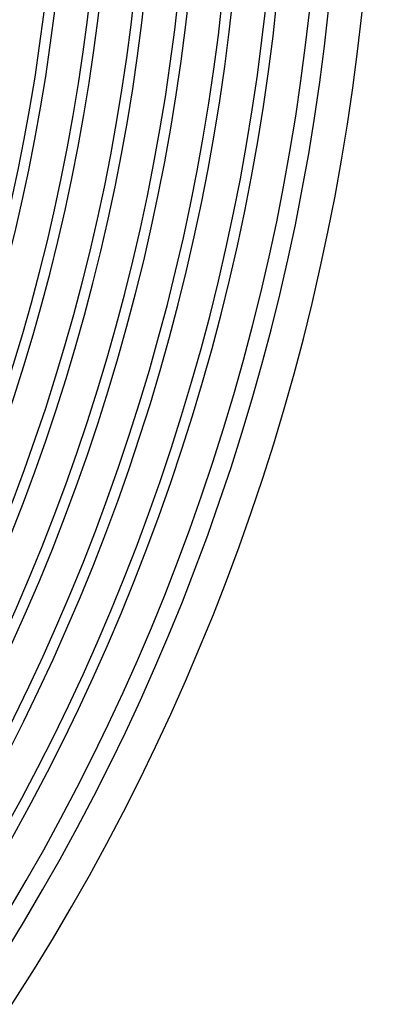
# Model space of a CAD drawing. Header units: millimetres. Extents: x -310 to 310, y -273 to 273.
# Tile 55 of 76: x 228 to 270, y -147 to -29. Entities that reach past the tile are written whole.
import ezdxf

# ---------------------------------------------------------------- set-up
doc = ezdxf.new("R2010")
doc.units = ezdxf.units.MM
doc.layers.add('THICK', color=7, linetype='Continuous')

msp = doc.modelspace()

# ---------------------------------------------------------------- linework, layer by layer
at = {"layer": 'THICK'}
for radius, start, end in [(228.25, 300.4281, 359.5719), (232.25, 300.4934, 359.5066), (233.5, 300.4035, 359.5965), (237.5, 300.4825, 359.5175), (238.75, 300.378, 359.622), (242.75, 300.472, 359.5279), (244, 300.3515, 359.6485), (248, 300.4621, 359.5379), (249.25, 300.3237, 359.6763), (253.25, 300.4525, 359.5475), (254.5, 300.2942, 359.7058), (259.75, 300.2623, 359.7376), (258.5, 300.4433, 359.5567), (263.75, 300.4344, 359.5655), (266, 300.3925, 359.6075), (270, 300.4244, 359.5756)]:
    msp.add_arc((0, 0), radius, start, end, dxfattribs=at)

doc.saveas('drawing.dxf')
